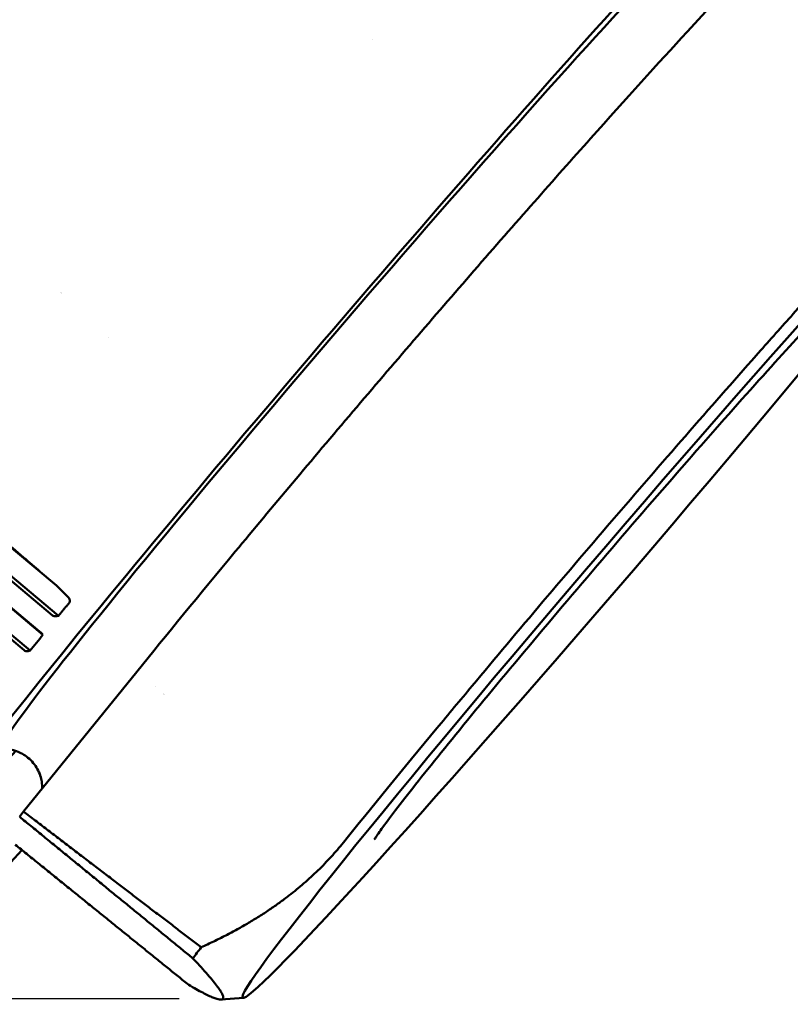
# Model space of a CAD drawing. Header units: millimetres. Extents: x 0 to 6049, y -120 to 1682.
# Tile 31 of 256: x 592 to 606, y 591 to 609. Entities that reach past the tile are written whole.
import ezdxf

# ---------------------------------------------------------------- set-up
doc = ezdxf.new("R2010")
doc.units = ezdxf.units.MM
doc.header["$LTSCALE"] = 2
doc.layers.add('Bemaßung (ISO)', color=7, linetype='Continuous', lineweight=25)
doc.layers.add('Sichtbar (ISO)', color=7, linetype='Continuous', lineweight=50)
doc.styles.add('Notiztext (DIN)', font='isocpeur.ttf')
doc.dimstyles.new('Standard (DIN)', dxfattribs={"dimscale": 2, "dimtxt": 3.5, "dimasz": 2.5, "dimexe": 2, "dimexo": 0.5, "dimgap": 0.5, "dimtad": 1, "dimrnd": 1e-08, "dimtxsty": 'Notiztext (DIN)', "dimcen": 0.09, "dimdle": 10, "dimclrd": 256, "dimclre": 256, "dimclrt": 256, "dimadec": 0, "dimazin": 0, "dimtfac": 1, "dimtmove": 0, "dimatfit": 3, "dimfxl": 1, "dimtolj": 1, "dimtzin": 0, "dimlwd": -1, "dimlwe": -1, "dimarcsym": 0})

# ---------------------------------------------------------------- blocks, each defined once
blk = doc.blocks.new('*D22')
at = {"layer": 'Bemaßung (ISO)', "transparency": 16777216}
for p, q in [((252.973, 717.98), (203.036, 717.98)), ((207.036, 595.722), (207.036, 712.98)), ((594.715, 590.722), (203.036, 590.722))]:
    blk.add_line(p, q, dxfattribs=at)
for points in [[(206.202, 712.98), (207.869, 712.98), (207.036, 717.98)], [(206.202, 595.722), (207.869, 595.722), (207.036, 590.722)]]:
    blk.add_solid(points, dxfattribs=at)
at = {"layer": 'Defpoints', "color": 0, "transparency": 16777216}
for p in [(207.036, 717.98), (253.973, 717.98), (595.715, 590.722)]:
    blk.add_point(p, dxfattribs=at)
at = {"layer": 'Bemaßung (ISO)', "transparency": 16777216, "insert": (197.636, 642.256), "char_height": 7, "attachment_point": 1, "rotation": 90, "style": 'Notiztext (DIN)'}
blk.add_mtext('\\A1;127,26', dxfattribs=at)

msp = doc.modelspace()

# ---------------------------------------------------------------- linework, layer by layer
at = {"layer": 'Sichtbar (ISO)'}
for p, q in [((606.344, 611.175), (604.274, 608.924)), ((579.827, 609.063), (592.403, 598.5)), ((579.568, 608.746), (592.442, 597.932)), ((598.345, 608.783), (598.345, 608.783)), ((579.526, 608.695), (592.331, 597.94)), ((579.263, 608.373), (592.15, 597.574)), ((592.084, 597.638), (579.267, 608.378)), ((578.979, 608.023), (591.796, 597.283)), ((579.02, 608.075), (591.907, 597.276)), ((593.389, 603.162), (593.389, 603.162)), ((592.403, 598.5), (592.625, 598.285)), ((592.409, 597.925), (592.442, 597.932)), ((592.15, 597.574), (592.135, 597.59)), ((591.874, 597.268), (591.907, 597.276)), ((593.916, 596.879), (591.786, 594.246)), ((594.262, 596.594), (594.262, 596.594)), ((595.923, 590.738), (595.507, 590.706))]:
    msp.add_line(p, q, dxfattribs=at)
for centre, major_axis, ratio, start_param, end_param in [((598.071, 603.247), (-8.195, -9.561), 0.031426, 2.508293, 6.916485), ((598.071, 603.247), (6.699, 7.815), 0.031426, 6.254803, 9.45316), ((592.307, 604.048), (8.379, 9.4), 0.012497, 4.720027, 4.720034), ((592.574, 598.236), (0.0646, -0.057), 0.81943, 1.323276, 1.513741), ((592.526, 598.259), (0.127, -0.071), 0.572309, 6.189964, 7.196129), ((582.186, 605.672), (9.664, -8.462), 0.769329, 0.008712, 0.04764), ((597.161, 599.721), (7.253, 8.137), 0.012497, 4.311293, 4.311299), ((599.021, 602.432), (-7.894, -9.209), 0.031426, 5.833631, 5.857469), ((597.161, 599.721), (-7.253, -8.137), 0.012497, 0.012498, 0.715742), ((602.212, 599.697), (7.774, 9.07), 0.031426, 2.678471, 2.730021)]:
    msp.add_ellipse(centre, major_axis=major_axis, ratio=ratio, start_param=start_param, end_param=end_param, dxfattribs=at)
msp.add_ellipse((603.005, 599.017), major_axis=(7.094, 8.276), ratio=0.031426, dxfattribs=at)
for points, knots in [([(593.53, 624.737), (593.481, 624.736), (593.454, 624.724), (593.309, 624.663), (593.23, 624.586), (592.806, 624.201), (592.373, 623.763), (591.263, 622.587), (590.604, 621.869), (589.113, 620.214), (588.282, 619.278), (586.53, 617.28), (585.609, 616.218), (583.771, 614.077), (582.854, 612.998), (581.117, 610.931), (580.296, 609.944), (578.834, 608.16), (578.193, 607.363), (577.154, 606.041), (576.758, 605.517), (576.376, 604.973), (576.285, 604.834), (576.194, 604.673), (576.172, 604.629), (576.147, 604.555), (576.138, 604.529), (576.136, 604.445), (576.147, 604.366), (576.215, 604.31)], [3.220267, 3.220267, 3.220267, 3.220267, 3.255976, 3.255976, 3.434708, 3.434708, 3.776393, 3.776393, 4.097927, 4.097927, 4.418358, 4.418358, 4.738561, 4.738561, 5.058713, 5.058713, 5.378901, 5.378901, 5.699273, 5.699273, 6.02047, 6.02047, 6.177589, 6.177589, 6.256149, 6.256149, 6.295428, 6.295428, 6.334708, 6.334708, 6.334708, 6.334708]), ([(593.916, 596.879), (594.475, 597.57), (595.092, 598.323), (596.463, 599.975), (597.208, 600.863), (598.362, 602.221), (598.745, 602.668), (599.508, 603.556), (599.889, 603.997), (601.038, 605.317), (601.776, 606.154), (603.127, 607.666), (603.73, 608.333), (604.274, 608.924)], [-1.805324, -1.805324, -1.805324, -1.805324, -1.44592, -1.44592, -1.07999, -1.07999, -0.903285, -0.903285, -0.726543, -0.726543, -0.36, -0.36, -0.000002, -0.000002, -0.000002, -0.000002]), ([(597.805, 593.663), (598.325, 594.307), (598.918, 595.033), (599.782, 596.076), (600.003, 596.341), (601.093, 597.647), (602.017, 598.739), (603.876, 600.901), (604.798, 601.956), (605.88, 603.176), (606.099, 603.421), (606.952, 604.375), (607.535, 605.017), (608.041, 605.566)], [-1.746228, -1.746228, -1.746228, -1.746228, -1.410858, -1.410858, -1.299499, -1.299499, -0.872687, -0.872687, -0.445882, -0.445882, -0.334743, -0.334743, -0.000045, -0.000045, -0.000045, -0.000045]), ([(607.535, 604.391), (607.535, 604.391), (607.533, 604.39), (607.513, 604.372), (607.461, 604.325), (607.267, 604.136), (607.082, 603.947), (606.58, 603.414), (606.241, 603.046), (605.459, 602.179), (605.012, 601.676), (604.062, 600.594), (603.559, 600.015), (602.549, 598.841), (602.043, 598.246), (601.081, 597.103), (600.625, 596.556), (599.812, 595.566), (599.455, 595.124), (598.881, 594.397), (598.66, 594.108), (598.466, 593.839), (598.424, 593.776), (598.393, 593.728), (598.387, 593.719), (598.387, 593.719)], [3.363064, 3.363064, 3.363064, 3.363064, 3.388842, 3.388842, 3.527544, 3.527544, 3.779034, 3.779034, 4.083357, 4.083357, 4.398532, 4.398532, 4.716268, 4.716268, 5.034618, 5.034618, 5.352654, 5.352654, 5.668939, 5.668939, 5.977966, 5.977966, 6.108366, 6.108366, 6.163662, 6.163662, 6.163662, 6.163662]), ([(591.271, 599.466), (591.308, 599.435), (591.344, 599.404), (591.514, 599.261), (591.65, 599.145), (591.996, 598.85), (592.205, 598.671), (592.403, 598.5)], [0.0352948, 0.0352948, 0.0352948, 0.0352948, 0.0488343, 0.0488343, 0.0976685, 0.0976685, 0.1731541, 0.1731541, 0.1731541, 0.1731541]), ([(592.409, 597.925), (592.407, 597.924), (592.404, 597.924), (592.389, 597.921), (592.373, 597.922), (592.351, 597.928), (592.339, 597.934), (592.331, 597.94)], [0.063368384, 0.063368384, 0.063368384, 0.063368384, 0.064108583, 0.064108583, 0.068033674, 0.068033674, 0.071182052, 0.071182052, 0.071182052, 0.071182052]), ([(592.084, 597.638), (592.092, 597.631), (592.101, 597.623), (592.117, 597.608), (592.126, 597.599), (592.133, 597.592), (592.134, 597.591), (592.135, 597.59)], [0.000173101, 0.000173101, 0.000173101, 0.000173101, 0.003321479, 0.003321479, 0.00724657, 0.00724657, 0.007986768, 0.007986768, 0.007986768, 0.007986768]), ([(591.874, 597.268), (591.872, 597.268), (591.869, 597.267), (591.854, 597.265), (591.838, 597.265), (591.815, 597.271), (591.804, 597.276), (591.796, 597.283)], [0.063368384, 0.063368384, 0.063368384, 0.063368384, 0.064108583, 0.064108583, 0.068033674, 0.068033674, 0.071182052, 0.071182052, 0.071182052, 0.071182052]), ([(592.136, 594.678), (592.137, 594.715), (592.135, 594.759), (592.116, 594.879), (592.093, 594.962), (592.003, 595.124), (591.942, 595.199), (591.802, 595.316), (591.726, 595.357), (591.576, 595.413), (591.504, 595.424), (591.422, 595.429), (591.401, 595.429), (591.382, 595.429)], [6.29562904, 6.29562904, 6.29562904, 6.29562904, 6.30778339, 6.30778339, 6.32255705, 6.32255705, 6.3347315, 6.3347315, 6.3458079, 6.3458079, 6.35799018, 6.35799018, 6.36254117, 6.36254117, 6.36254117, 6.36254117])]:
    msp.add_open_spline(points, degree=3, knots=knots, dxfattribs=at)
for points, weights in [([(592.442, 597.932), (592.547, 598.055), (592.648, 598.182)], [1.69312184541, 1.69337500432, 1.69322830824]), ([(594.973, 591.483), (593.385, 592.781), (591.713, 594.147)], [1.00015667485, 1.0002702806, 1.00009573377]), ([(591.786, 594.246), (593.498, 592.937), (595.129, 591.692)], [1.00009121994, 1.00025748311, 1.00015187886]), ([(591.63, 593.623), (593.304, 592.269), (594.894, 590.984)], [1.00009573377, 1.0002702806, 1.00015667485]), ([(595.129, 591.692), (596.828, 592.456), (597.805, 593.663)], [1.2314661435, 1.27927491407, 1.27927488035]), ([(594.973, 591.483), (596.116, 590.272), (594.894, 590.984)], [1.23096562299, 1.32029098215, 1.23096562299])]:
    msp.add_rational_spline(points, weights, degree=2, dxfattribs=at)

# ---------------------------------------------------------------- dimensions: what is measured, and where the dimension line sits
at = {"layer": 'Bemaßung (ISO)'}
dim = msp.add_linear_dim(base=(207.036, 717.98), p1=(595.715, 590.722), p2=(253.973, 717.98), angle=90, dimstyle='Standard (DIN)', override={"dimgap": 0.5, "dimdec": 2, "dimtol": 0, "dimlim": 0, "dimtp": 0, "dimtm": 0, "dimtdec": 2, "dimtofl": 0, "dimatfit": 1}, dxfattribs=at)
dim.commit()
dim.dimension.update_dxf_attribs({"geometry": '*D22', "text_midpoint": (207.036, 654.331), "dimtype": 160})

doc.saveas('drawing.dxf')
